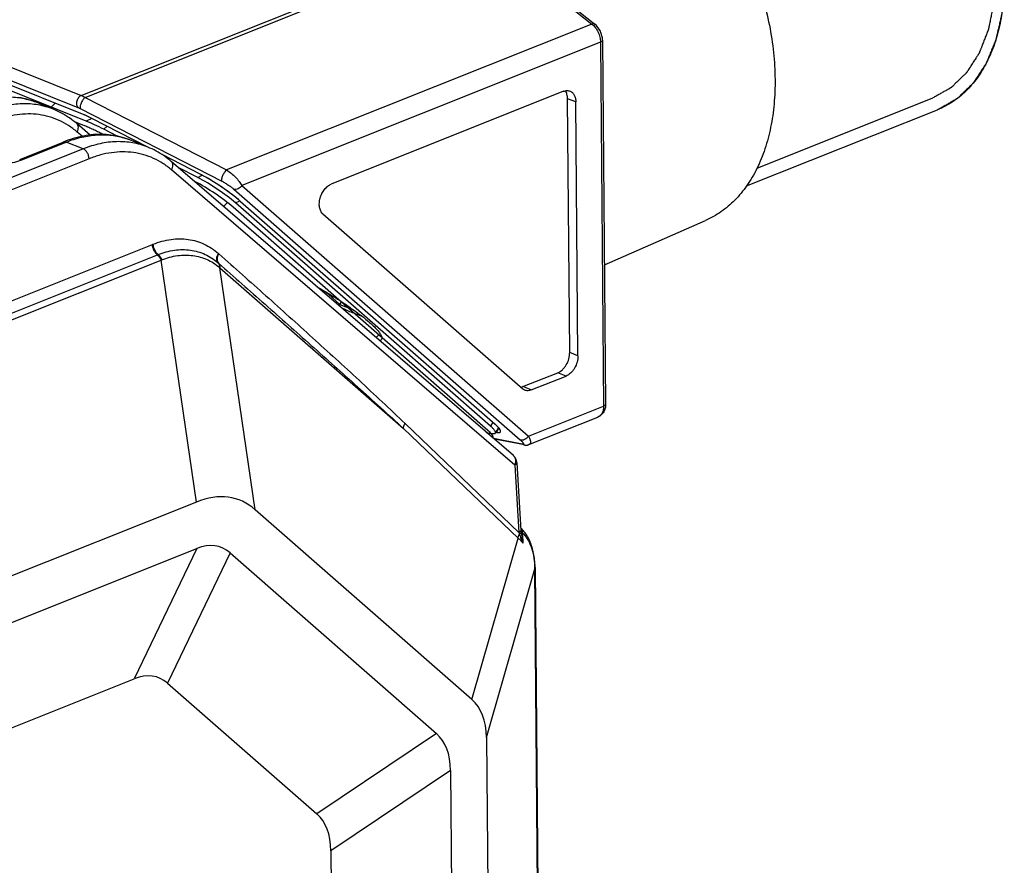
# Model space of a CAD drawing. Header units: millimetres. Extents: x 87 to 484, y 102 to 397.
# Tile 16 of 37: x 191 to 220, y 211 to 237. Entities that reach past the tile are written whole.
import ezdxf

# ---------------------------------------------------------------- set-up
doc = ezdxf.new("R2010")
doc.units = ezdxf.units.MM
doc.header["$LTSCALE"] = 32.67
doc.layers.add('00_COMPONENTS', color=7, linetype='CONTINUOUS')

msp = doc.modelspace()

# ---------------------------------------------------------------- linework, layer by layer
at = {"layer": '00_COMPONENTS'}
for p, q in [((167.315, 244.616), (193.113, 234.274)), ((167.216, 244.263), (193.014, 233.921)), ((193.195, 233.701), (167.658, 243.938)), ((193.26, 233.514), (167.729, 243.749)), ((193.113, 234.274), (204.929, 238.991)), ((193.223, 234.218), (205.029, 238.931)), ((205.029, 238.931), (208.242, 236.39)), ((205.115, 238.928), (208.327, 236.388)), ((208.242, 236.39), (197.414, 232.068)), ((208.495, 235.851), (197.873, 231.611)), ((208.495, 235.851), (208.586, 225.077)), ((208.555, 235.909), (208.646, 225.134)), ((207.404, 234.397), (200.518, 231.648)), ((191.628, 234.125), (191.63, 234.124)), ((192.286, 233.865), (191.748, 234.081)), ((192.193, 233.902), (192.336, 234.045)), ((193.223, 234.218), (197.414, 232.068)), ((207.583, 226.664), (207.519, 234.179)), ((207.764, 234.081), (207.519, 234.179)), ((207.828, 226.566), (207.764, 234.081)), ((213.135, 232.122), (218.342, 234.2)), ((193.084, 233.889), (197.276, 231.739)), ((193.212, 233.694), (193.211, 233.695)), ((193.23, 233.687), (193.228, 233.687)), ((193.284, 233.663), (193.283, 233.663)), ((212.825, 231.594), (218.481, 233.852)), ((193.186, 233.386), (192.914, 233.495)), ((193.373, 233.103), (192.977, 233.443)), ((193.422, 233.596), (193.26, 233.514)), ((193.343, 233.635), (193.341, 233.636)), ((195.061, 232.753), (193.427, 233.594)), ((193.136, 233.065), (192.989, 233.192)), ((193.755, 233.12), (193.702, 233.147)), ((193.875, 233.363), (193.777, 233.275)), ((194.174, 233.071), (193.777, 233.275)), ((191.288, 232.382), (192.576, 232.896)), ((191.379, 232.379), (192.667, 232.893)), ((193.169, 232.692), (192.667, 232.893)), ((194.428, 233.002), (194.43, 233.002)), ((195.086, 232.743), (194.548, 232.958)), ((193.169, 232.692), (157.269, 218.362)), ((196.655, 231.933), (195.508, 232.523)), ((193.346, 232.4), (157.445, 218.07)), ((205.956, 223.332), (195.789, 232.069)), ((196.562, 231.847), (195.984, 232.143)), ((196.562, 231.847), (196.696, 231.912)), ((196.487, 231.719), (196.462, 231.732)), ((197.633, 231.498), (206.118, 224.074)), ((197.873, 231.611), (206.358, 224.188)), ((197.329, 230.987), (197.443, 231.101)), ((197.684, 231.092), (197.81, 231.153)), ((205.237, 224.484), (197.684, 231.092)), ((197.828, 231.137), (205.371, 224.538)), ((205.162, 224.356), (197.609, 230.964)), ((200.272, 230.765), (206.191, 225.587)), ((208.611, 229.256), (211.609, 230.572)), ((153.11, 213.052), (195.222, 229.862)), ((151.947, 212.027), (195.476, 229.402)), ((152.78, 212.554), (195.367, 229.553)), ((195.367, 229.553), (195.389, 229.562)), ((196.524, 222.235), (195.476, 229.402)), ((198.268, 222.005), (197.22, 229.172)), ((197.22, 229.172), (202.658, 224.415)), ((200.458, 228.398), (200.445, 228.376)), ((200.775, 228.087), (200.445, 228.376)), ((200.813, 228.174), (200.775, 228.087)), ((200.775, 228.087), (201.125, 227.947)), ((201.125, 227.947), (201.038, 228.023)), ((201.847, 227.105), (201.928, 227.186)), ((207.828, 226.566), (207.583, 226.664)), ((206.199, 225.652), (207.23, 226.063)), ((206.444, 225.553), (207.475, 225.965)), ((207.475, 225.965), (207.23, 226.063)), ((206.444, 225.553), (206.199, 225.652)), ((206.358, 224.188), (208.586, 225.077)), ((206.377, 223.937), (208.421, 224.753)), ((202.658, 224.415), (206.057, 221.167)), ((202.706, 224.561), (206.08, 221.337)), ((205.302, 224.599), (205.237, 224.484)), ((205.472, 224.44), (205.384, 224.281)), ((205.414, 224.298), (205.486, 224.424)), ((205.537, 224.324), (205.537, 224.329)), ((205.112, 224.299), (205.276, 224.268)), ((206.176, 223.952), (205.329, 224.112)), ((206.239, 223.926), (205.351, 224.093)), ((205.395, 224.302), (205.414, 224.298)), ((205.956, 223.332), (206.08, 221.337)), ((206.016, 223.394), (206.14, 221.396)), ((196.524, 222.235), (155.832, 205.993)), ((204.687, 216.389), (198.268, 222.005)), ((204.687, 216.389), (206.057, 221.167)), ((206.144, 221.354), (206.142, 221.37)), ((206.174, 221.352), (206.179, 221.33)), ((155.843, 204.618), (196.535, 220.86)), ((196.535, 220.86), (194.683, 217.003)), ((197.519, 220.731), (195.667, 216.873)), ((197.519, 220.731), (203.633, 215.382)), ((205.116, 215.262), (206.548, 220.259)), ((206.662, 206.77), (206.548, 220.259)), ((206.554, 220.316), (206.554, 220.337)), ((206.555, 220.297), (206.554, 220.316)), ((206.555, 220.297), (206.669, 206.795)), ((155.925, 201.532), (194.683, 217.003)), ((195.667, 216.873), (200.089, 213.004)), ((203.633, 215.382), (200.089, 213.004)), ((205.116, 215.262), (205.211, 204)), ((204.049, 214.286), (200.506, 211.908)), ((204.049, 214.286), (204.108, 207.401)), ((200.506, 211.908), (200.531, 208.92))]:
    msp.add_line(p, q, dxfattribs=at)
for points in [[(191.748, 234.081), (191.728, 234.089), (191.663, 234.113), (191.598, 234.135), (191.531, 234.155), (191.464, 234.173), (191.396, 234.189), (191.327, 234.203), (191.257, 234.215)], [(192.977, 233.443), (192.932, 233.481), (192.877, 233.525), (192.822, 233.567), (192.765, 233.607), (192.708, 233.646), (192.649, 233.683), (192.59, 233.718), (192.53, 233.751), (192.47, 233.783), (192.408, 233.812), (192.346, 233.84), (192.286, 233.865)], [(194.549, 232.958), (194.528, 232.966), (194.463, 232.99), (194.398, 233.013), (194.331, 233.033), (194.264, 233.051), (194.196, 233.067), (194.127, 233.081), (194.058, 233.093), (193.987, 233.103), (193.916, 233.11), (193.845, 233.116), (193.773, 233.12), (193.7, 233.121), (193.627, 233.121), (193.553, 233.118), (193.479, 233.114), (193.405, 233.107), (193.33, 233.098), (193.254, 233.087), (193.179, 233.073), (193.103, 233.058), (193.026, 233.041), (192.95, 233.021), (192.873, 232.999), (192.796, 232.975), (192.719, 232.949), (192.642, 232.921), (192.576, 232.896)], [(195.777, 232.321), (195.732, 232.358), (195.677, 232.402), (195.622, 232.444), (195.565, 232.485), (195.508, 232.523), (195.449, 232.56), (195.39, 232.595), (195.33, 232.629), (195.27, 232.66), (195.208, 232.69), (195.146, 232.718), (195.086, 232.743)], [(205.981, 223.523), (205.977, 223.532), (205.971, 223.542), (205.964, 223.553), (205.957, 223.563), (205.949, 223.573), (205.941, 223.583), (205.932, 223.592), (205.923, 223.601), (205.913, 223.61), (195.777, 232.321)], [(206.239, 223.926), (206.247, 223.924), (206.257, 223.923), (206.267, 223.922), (206.277, 223.921), (206.288, 223.921), (206.299, 223.921), (206.31, 223.921), (206.321, 223.922), (206.332, 223.924), (206.344, 223.926), (206.355, 223.929), (206.366, 223.933), (206.377, 223.937)], [(206.016, 223.394), (206.014, 223.409), (206.013, 223.422), (206.01, 223.436), (206.007, 223.45), (206.004, 223.463), (206, 223.477), (205.996, 223.49), (205.991, 223.502), (205.985, 223.514), (205.981, 223.523)], [(206.554, 220.337), (206.553, 220.374), (206.551, 220.424), (206.547, 220.474), (206.543, 220.523), (206.537, 220.572), (206.531, 220.621), (206.523, 220.668), (206.515, 220.715), (206.505, 220.762), (206.494, 220.808), (206.482, 220.853), (206.469, 220.897), (206.455, 220.94), (206.44, 220.983), (206.424, 221.025), (206.407, 221.065), (206.389, 221.105), (206.37, 221.144), (206.35, 221.182), (206.33, 221.218), (206.308, 221.254), (206.285, 221.289), (206.262, 221.322), (206.238, 221.354), (206.213, 221.386), (206.187, 221.416), (206.161, 221.444), (206.135, 221.471)], [(206.142, 221.37), (206.141, 221.379), (206.141, 221.387), (206.14, 221.396)]]:
    msp.add_lwpolyline(points, dxfattribs=at)
for centre, radius, start, end in [((190.975, 232.15), 2.08, 70.0681, 71.6246), ((190.976, 232.155), 2.075, 69.2338, 70.0677), ((190.977, 232.158), 2.072, 68.1553, 69.2338), ((192.513, 232), 1.833, 67.6038, 68.151), ((192.449, 231.846), 2, 67.0635, 67.5603), ((192.352, 231.619), 2.247, 66.0388, 67.0176), ((192.246, 231.377), 2.511, 65.5946, 66.0484), ((192.131, 231.125), 2.788, 64.6992, 65.5608), ((192.009, 230.866), 3.074, 64.3111, 64.7067), ((191.82, 230.475), 3.508, 62.7344, 64.2687), ((193.775, 231.028), 2.08, 70.0681, 71.6246), ((193.776, 231.033), 2.075, 69.2338, 70.0677), ((193.778, 231.035), 2.072, 68.1553, 69.2338), ((194.802, 228.331), 4.05, 62.4209, 62.7751), ((195.228, 228.164), 3.95, 48.8228, 49.4343), ((199.423, 219.337), 11.332, 111.6388, 111.7599), ((192.68, 224.482), 6.807, 48.5039, 48.6882), ((193.03, 235.893), 6.936, 290.6449, 290.8446), ((191.877, 223.275), 8.03, 48.6558, 48.807), ((190.655, 221.438), 10.145, 49.6734, 49.7929), ((204.227, 223.229), 1.738, 48.0506, 48.8255), ((204.309, 223.321), 1.615, 47.8147, 48.0438), ((204.375, 223.394), 1.517, 47.1859, 47.8189), ((204.44, 223.464), 1.421, 46.9256, 47.1817), ((204.579, 223.612), 1.218, 45.0143, 46.9684), ((204.708, 223.742), 1.036, 44.6586, 44.9686), ((204.763, 223.797), 0.957, 43.8002, 44.6658), ((204.817, 223.848), 0.882, 43.4478, 43.793), ((205.031, 224.042), 0.594, 40.2334, 40.6853), ((205.074, 224.078), 0.538, 38.9804, 40.2465), ((205.114, 224.111), 0.486, 38.4503, 38.9672), ((205.268, 224.225), 0.295, 33.4725, 34.1916), ((205.297, 224.244), 0.26, 31.4401, 33.4994), ((205.324, 224.26), 0.229, 30.5602, 31.4128), ((205.418, 224.309), 0.122, 21.9131, 23.2066), ((205.434, 224.316), 0.105, 18.2043, 21.9726), ((205.448, 224.32), 0.0899, 16.555, 18.1439), ((205.489, 224.329), 0.0488, 2.4765, 3.8893), ((205.492, 224.329), 0.0458, 359.9979, 2.487), ((205.502, 224.328), 0.0356, 349.8917, 352.8377), ((207.724, 221.782), 1.703, 195.132, 196.7285), ((209.16, 221.651), 3.031, 185.6284, 185.759), ((206.118, 221.345), 0.0263, 357.6195, 4.2772), ((206.199, 221.413), 0.0637, 218.9069, 220.3189), ((202.539, 221.024), 3.653, 4.5248, 4.8042), ((204.217, 220.247), 2.332, 2.2234, 2.7034), ((204.175, 220.245), 2.374, 1.608, 2.223), ((202.662, 220.202), 3.887, 0.8275, 1.6105)]:
    msp.add_arc(centre, radius, start, end, dxfattribs=at)
for centre, major_axis, ratio, start_param, end_param in [((193.928, 233.059), (1.007, -0.681), 0.164953, 2.198732, 2.490144), ((197.142, 231.406), (0.997, -0.673), 0.167763, 0.929643, 2.190232), ((196.921, 231.235), (0.966, -0.638), 0.170044, 0.896083, 2.145459), ((196.996, 231.362), (0.966, -0.638), 0.170044, 0.896083, 2.145459), ((204.671, 224.819), (0.862, -0.507), 0.169394, -0.440489, 0.729206), ((194.322, 211.078), (3.372, 11.252), 0.348851, -0.157646, 0.270158), ((187.608, 186.964), (9.573, 33.955), 0.150048, -0.071246, 0.114651), ((185.756, 183.106), (9.573, 33.955), 0.150048, -0.071246, 0.114651), ((200.496, 211.706), (4.202, 4.673), 0.410842, -0.422218, 0.005586), ((180.595, 193.099), (23.104, 22.22), 0.181749, -0.1702, 0.015696), ((177.052, 190.721), (23.104, 22.22), 0.181749, -0.1702, 0.015696)]:
    msp.add_ellipse(centre, major_axis=major_axis, ratio=ratio, start_param=start_param, end_param=end_param, dxfattribs=at)
for points, knots in [([(206.791, 242.643), (206.963, 242.705), (207.325, 242.794), (207.893, 242.818), (208.481, 242.734), (209.078, 242.544), (209.674, 242.252), (210.26, 241.863), (210.825, 241.385), (211.361, 240.826), (211.858, 240.195), (212.309, 239.502), (212.706, 238.76), (213.041, 237.98), (213.311, 237.177), (213.509, 236.364), (213.632, 235.554), (213.664, 235.015), (213.666, 234.75)], [0, 0, 0, 0, 0.046253, 0.093788, 0.143531, 0.196155, 0.252046, 0.311326, 0.373884, 0.439415, 0.507468, 0.577472, 0.648778, 0.720682, 0.792457, 0.863384, 0.932773, 1, 1, 1, 1]), ([(220.195, 237.846), (220.192, 237.794), (220.186, 237.689), (220.178, 237.558), (220.172, 237.453), (220.168, 237.375), (220.163, 237.296), (220.159, 237.218), (220.155, 237.152), (220.152, 237.107), (220.151, 237.08), (220.15, 237.061), (220.149, 237.041), (220.148, 237.026), (220.147, 237.017), (220.147, 237.013), (220.147, 237.009), (220.146, 237.006), (220.145, 237.001), (220.144, 236.993), (220.141, 236.981), (220.138, 236.965), (220.133, 236.941), (220.127, 236.91), (220.119, 236.873), (220.109, 236.824), (220.096, 236.763), (220.081, 236.689), (220.066, 236.616), (220.051, 236.542), (220.036, 236.469), (220.023, 236.407), (220.013, 236.358), (220.006, 236.321), (219.999, 236.291), (219.994, 236.266), (219.991, 236.251), (219.989, 236.239), (219.987, 236.231), (219.986, 236.226), (219.985, 236.223), (219.984, 236.22), (219.983, 236.217), (219.981, 236.211), (219.978, 236.204), (219.974, 236.194), (219.969, 236.18), (219.962, 236.164), (219.954, 236.142), (219.939, 236.104), (219.918, 236.05), (219.893, 235.986), (219.867, 235.921), (219.842, 235.856), (219.817, 235.791), (219.796, 235.737), (219.779, 235.694), (219.766, 235.661), (219.753, 235.629), (219.743, 235.602), (219.734, 235.58), (219.729, 235.567), (219.725, 235.556), (219.722, 235.548), (219.719, 235.541), (219.717, 235.536), (219.716, 235.534), (219.715, 235.531), (219.714, 235.53), (219.713, 235.528), (219.71, 235.524), (219.707, 235.518), (219.702, 235.511), (219.697, 235.502), (219.689, 235.491), (219.678, 235.473), (219.663, 235.45), (219.646, 235.423), (219.628, 235.396), (219.605, 235.36), (219.576, 235.315), (219.541, 235.261), (219.507, 235.206), (219.472, 235.152), (219.437, 235.098), (219.408, 235.053), (219.388, 235.021), (219.376, 235.003), (219.368, 234.99), (219.36, 234.978), (219.355, 234.969), (219.351, 234.964), (219.348, 234.959), (219.346, 234.956), (219.345, 234.954), (219.343, 234.952), (219.34, 234.949), (219.335, 234.945), (219.328, 234.938), (219.319, 234.929), (219.305, 234.915), (219.287, 234.898), (219.265, 234.877), (219.236, 234.849), (219.2, 234.814), (219.157, 234.772), (219.114, 234.73), (219.071, 234.688), (219.027, 234.646), (218.991, 234.611), (218.963, 234.583), (218.941, 234.562), (218.923, 234.544), (218.909, 234.53), (218.9, 234.522), (218.892, 234.515), (218.888, 234.51), (218.885, 234.507), (218.883, 234.505), (218.881, 234.504), (218.878, 234.503), (218.874, 234.5), (218.869, 234.497), (218.86, 234.493), (218.849, 234.487), (218.837, 234.48), (218.82, 234.47), (218.79, 234.453), (218.748, 234.429), (218.697, 234.401), (218.647, 234.372), (218.596, 234.344), (218.528, 234.305), (218.444, 234.258), (218.376, 234.22), (218.342, 234.2)], [0, 0, 0, 0, 0.03125, 0.0625, 0.078125, 0.09375, 0.109375, 0.125, 0.140625, 0.148438, 0.152344, 0.15625, 0.160156, 0.164062, 0.165039, 0.166016, 0.166504, 0.166992, 0.167969, 0.169922, 0.171875, 0.175781, 0.179688, 0.1875, 0.195312, 0.203125, 0.21875, 0.234375, 0.25, 0.265625, 0.28125, 0.296875, 0.304688, 0.3125, 0.320312, 0.324219, 0.328125, 0.330078, 0.332031, 0.333008, 0.333496, 0.333984, 0.334961, 0.335938, 0.337891, 0.339844, 0.34375, 0.347656, 0.351562, 0.359375, 0.375, 0.390625, 0.40625, 0.421875, 0.4375, 0.453125, 0.460938, 0.46875, 0.476562, 0.484375, 0.488281, 0.492188, 0.494141, 0.496094, 0.498047, 0.499023, 0.499512, 0.5, 0.500488, 0.500977, 0.501953, 0.503906, 0.505859, 0.507812, 0.511719, 0.515625, 0.523438, 0.53125, 0.539062, 0.546875, 0.5625, 0.578125, 0.59375, 0.609375, 0.625, 0.640625, 0.648438, 0.652344, 0.65625, 0.660156, 0.662109, 0.664062, 0.665039, 0.666016, 0.666504, 0.666992, 0.667969, 0.669922, 0.671875, 0.675781, 0.679688, 0.6875, 0.695312, 0.703125, 0.71875, 0.734375, 0.75, 0.765625, 0.78125, 0.796875, 0.804688, 0.8125, 0.820312, 0.824219, 0.828125, 0.830078, 0.832031, 0.833008, 0.833496, 0.833984, 0.834961, 0.835938, 0.837891, 0.839844, 0.84375, 0.847656, 0.851562, 0.859375, 0.875, 0.890625, 0.90625, 0.921875, 0.9375, 0.96875, 1, 1, 1, 1]), ([(220.457, 237.741), (220.459, 237.511), (220.441, 237.062), (220.347, 236.412), (220.185, 235.811), (219.959, 235.267), (219.672, 234.79), (219.327, 234.387), (218.93, 234.068), (218.634, 233.913), (218.481, 233.852)], [0, 0, 0, 0, 0.148851, 0.290736, 0.425114, 0.551879, 0.671448, 0.784829, 0.893636, 1, 1, 1, 1]), ([(220.456, 237.535), (220.451, 237.482), (220.442, 237.376), (220.431, 237.244), (220.422, 237.139), (220.415, 237.06), (220.409, 236.981), (220.402, 236.901), (220.396, 236.836), (220.392, 236.789), (220.39, 236.763), (220.388, 236.743), (220.387, 236.723), (220.385, 236.709), (220.385, 236.699), (220.384, 236.695), (220.384, 236.691), (220.383, 236.688), (220.382, 236.683), (220.38, 236.675), (220.378, 236.663), (220.374, 236.648), (220.369, 236.624), (220.362, 236.594), (220.353, 236.557), (220.342, 236.509), (220.328, 236.449), (220.312, 236.376), (220.295, 236.304), (220.278, 236.231), (220.261, 236.159), (220.248, 236.098), (220.236, 236.05), (220.228, 236.013), (220.221, 235.983), (220.216, 235.959), (220.212, 235.944), (220.209, 235.932), (220.207, 235.924), (220.206, 235.919), (220.206, 235.916), (220.204, 235.913), (220.203, 235.91), (220.2, 235.902), (220.195, 235.889), (220.188, 235.873), (220.181, 235.857), (220.172, 235.835), (220.156, 235.797), (220.134, 235.742), (220.107, 235.677), (220.08, 235.612), (220.053, 235.546), (220.026, 235.481), (220.004, 235.426), (219.986, 235.383), (219.973, 235.35), (219.959, 235.318), (219.948, 235.29), (219.939, 235.268), (219.933, 235.255), (219.929, 235.244), (219.926, 235.236), (219.923, 235.229), (219.921, 235.224), (219.92, 235.222), (219.919, 235.219), (219.918, 235.218), (219.916, 235.216), (219.914, 235.212), (219.91, 235.206), (219.906, 235.199), (219.9, 235.19), (219.892, 235.179), (219.881, 235.161), (219.866, 235.139), (219.848, 235.112), (219.831, 235.085), (219.807, 235.049), (219.778, 235.005), (219.743, 234.951), (219.707, 234.897), (219.672, 234.843), (219.637, 234.79), (219.607, 234.745), (219.587, 234.713), (219.575, 234.696), (219.566, 234.682), (219.559, 234.671), (219.553, 234.662), (219.549, 234.656), (219.547, 234.652), (219.545, 234.649), (219.543, 234.647), (219.541, 234.645), (219.538, 234.642), (219.534, 234.637), (219.526, 234.63), (219.517, 234.621), (219.502, 234.607), (219.484, 234.589), (219.462, 234.567), (219.432, 234.539), (219.396, 234.503), (219.351, 234.46), (219.307, 234.417), (219.263, 234.374), (219.219, 234.331), (219.182, 234.295), (219.152, 234.267), (219.13, 234.245), (219.112, 234.227), (219.097, 234.213), (219.088, 234.204), (219.081, 234.197), (219.076, 234.192), (219.073, 234.189), (219.071, 234.187), (219.069, 234.186), (219.066, 234.185), (219.062, 234.182), (219.057, 234.179), (219.048, 234.174), (219.038, 234.168), (219.025, 234.161), (219.008, 234.151), (218.978, 234.134), (218.936, 234.109), (218.885, 234.079), (218.834, 234.05), (218.784, 234.02), (218.716, 233.981), (218.631, 233.931), (218.564, 233.892), (218.53, 233.872)], [0, 0, 0, 0, 0.03125, 0.0625, 0.078125, 0.09375, 0.109375, 0.125, 0.140625, 0.148438, 0.152344, 0.15625, 0.160156, 0.164062, 0.165039, 0.166016, 0.166504, 0.166992, 0.167969, 0.169922, 0.171875, 0.175781, 0.179688, 0.1875, 0.195312, 0.203125, 0.21875, 0.234375, 0.25, 0.265625, 0.28125, 0.296875, 0.304688, 0.3125, 0.320312, 0.324219, 0.328125, 0.330078, 0.332031, 0.333008, 0.333496, 0.333984, 0.334961, 0.335938, 0.339844, 0.34375, 0.347656, 0.351562, 0.359375, 0.375, 0.390625, 0.40625, 0.421875, 0.4375, 0.453125, 0.460938, 0.46875, 0.476562, 0.484375, 0.488281, 0.492188, 0.494141, 0.496094, 0.498047, 0.499023, 0.499512, 0.5, 0.500488, 0.500977, 0.501953, 0.503906, 0.505859, 0.507812, 0.511719, 0.515625, 0.523438, 0.53125, 0.539062, 0.546875, 0.5625, 0.578125, 0.59375, 0.609375, 0.625, 0.640625, 0.648438, 0.652344, 0.65625, 0.660156, 0.662109, 0.664062, 0.665039, 0.666016, 0.666504, 0.666992, 0.667969, 0.669922, 0.671875, 0.675781, 0.679688, 0.6875, 0.695312, 0.703125, 0.71875, 0.734375, 0.75, 0.765625, 0.78125, 0.796875, 0.804688, 0.8125, 0.820312, 0.824219, 0.828125, 0.830078, 0.832031, 0.833008, 0.833496, 0.833984, 0.834961, 0.835938, 0.837891, 0.839844, 0.84375, 0.847656, 0.851562, 0.859375, 0.875, 0.890625, 0.90625, 0.921875, 0.9375, 0.96875, 1, 1, 1, 1]), ([(208.327, 236.388), (208.322, 236.391), (208.31, 236.398), (208.289, 236.401), (208.266, 236.398), (208.25, 236.393), (208.242, 236.39)], [0, 0, 0, 0, 0.212516, 0.442989, 0.703706, 1, 1, 1, 1]), ([(208.242, 236.39), (208.279, 236.36), (208.349, 236.286), (208.428, 236.154), (208.48, 236.006), (208.494, 235.902), (208.495, 235.851)], [0, 0, 0, 0, 0.236381, 0.491538, 0.751193, 1, 1, 1, 1]), ([(208.555, 235.909), (208.554, 235.954), (208.542, 236.046), (208.482, 236.218), (208.397, 236.332), (208.327, 236.388)], [0, 0, 0, 0, 0.250178, 0.505309, 1, 1, 1, 1]), ([(208.555, 235.909), (208.555, 235.904), (208.552, 235.893), (208.543, 235.881), (208.525, 235.865), (208.507, 235.856), (208.495, 235.851)], [0, 0, 0, 0, 0.186552, 0.347262, 0.534918, 1, 1, 1, 1]), ([(213.666, 234.75), (213.668, 234.507), (213.65, 234.03), (213.552, 233.34), (213.384, 232.699), (213.149, 232.117), (212.851, 231.604), (212.492, 231.168), (212.079, 230.817), (211.769, 230.643), (211.609, 230.572)], [0, 0, 0, 0, 0.148428, 0.290075, 0.424413, 0.551316, 0.671142, 0.784798, 0.893758, 1, 1, 1, 1]), ([(193.113, 234.274), (193.082, 234.262), (193.04, 234.225), (193.001, 234.164), (192.98, 234.109), (192.97, 234.054), (192.972, 234.001), (192.986, 233.955), (193.004, 233.93), (193.014, 233.921)], [0, 0, 0, 0, 0.242334, 0.38038, 0.521414, 0.658595, 0.785883, 0.899562, 1, 1, 1, 1]), ([(193.113, 234.274), (193.122, 234.271), (193.159, 234.254), (193.196, 234.235), (193.223, 234.218)], [0, 0, 0, 0, 0.231099, 1, 1, 1, 1]), ([(207.404, 234.397), (207.435, 234.409), (207.484, 234.421), (207.549, 234.417), (207.579, 234.408), (207.594, 234.403)], [0, 0, 0, 0, 0.520192, 0.763043, 1, 1, 1, 1]), ([(207.519, 234.179), (207.519, 234.222), (207.51, 234.304), (207.477, 234.381), (207.455, 234.413)], [0, 0, 0, 0, 0.530761, 1, 1, 1, 1]), ([(207.594, 234.403), (207.619, 234.392), (207.669, 234.36), (207.724, 234.284), (207.757, 234.189), (207.764, 234.118), (207.764, 234.081)], [0, 0, 0, 0, 0.217582, 0.451592, 0.711859, 1, 1, 1, 1]), ([(189.867, 234.015), (190.017, 234.075), (190.317, 234.172), (190.773, 234.242), (191.213, 234.231), (191.494, 234.169), (191.628, 234.125)], [0, 0, 0, 0, 0.269062, 0.523284, 0.765542, 1, 1, 1, 1]), ([(192.286, 233.865), (192.141, 233.923), (191.835, 234.01), (191.353, 234.043), (190.856, 233.98), (190.53, 233.879), (190.369, 233.814)], [0, 0, 0, 0, 0.238461, 0.481504, 0.7341, 1, 1, 1, 1]), ([(193.223, 234.218), (193.212, 234.209), (193.19, 234.186), (193.16, 234.145), (193.132, 234.098), (193.107, 234.047), (193.089, 233.998), (193.078, 233.953), (193.075, 233.917), (193.079, 233.896), (193.084, 233.889)], [0, 0, 0, 0, 0.115896, 0.254983, 0.407589, 0.56243, 0.707973, 0.83375, 0.931897, 1, 1, 1, 1]), ([(192.989, 233.192), (192.908, 233.261), (192.738, 233.388), (192.46, 233.54), (192.164, 233.649), (191.855, 233.714), (191.534, 233.734), (191.206, 233.709), (190.873, 233.64), (190.654, 233.566), (190.546, 233.523)], [0, 0, 0, 0, 0.123278, 0.244383, 0.36467, 0.485552, 0.6084, 0.734448, 0.864722, 1, 1, 1, 1]), ([(193.014, 233.921), (193.02, 233.919), (193.043, 233.909), (193.066, 233.898), (193.084, 233.889)], [0, 0, 0, 0, 0.227497, 1, 1, 1, 1]), ([(218.53, 233.872), (218.524, 233.87), (218.515, 233.866), (218.504, 233.861), (218.498, 233.859), (218.492, 233.857), (218.487, 233.855), (218.483, 233.853), (218.481, 233.852)], [0, 0, 0, 0, 0.375, 0.5625, 0.65625, 0.75, 0.875, 1, 1, 1, 1]), ([(192.989, 233.192), (193.001, 233.214), (193.021, 233.26), (193.03, 233.331), (193.019, 233.386), (192.998, 233.422), (192.984, 233.437), (192.977, 233.443)], [0, 0, 0, 0, 0.285055, 0.5468, 0.78193, 0.892247, 1, 1, 1, 1]), ([(193.702, 233.147), (193.678, 233.159), (193.632, 233.183), (193.563, 233.217), (193.496, 233.25), (193.43, 233.28), (193.366, 233.309), (193.304, 233.337), (193.244, 233.363), (193.205, 233.379), (193.186, 233.386)], [0, 0, 0, 0, 0.126413, 0.252307, 0.3777, 0.502607, 0.627074, 0.751305, 0.875535, 1, 1, 1, 1]), ([(193.777, 233.275), (193.688, 233.321), (193.517, 233.404), (193.344, 233.48), (193.26, 233.514)], [0, 0, 0, 0, 0.528222, 1, 1, 1, 1]), ([(192.667, 232.893), (192.817, 232.953), (193.117, 233.049), (193.573, 233.119), (194.013, 233.109), (194.295, 233.046), (194.428, 233.002)], [0, 0, 0, 0, 0.269062, 0.523284, 0.765542, 1, 1, 1, 1]), ([(192.576, 232.896), (192.59, 232.901), (192.621, 232.906), (192.652, 232.899), (192.667, 232.893)], [0, 0, 0, 0, 0.477451, 1, 1, 1, 1]), ([(195.086, 232.743), (194.941, 232.801), (194.635, 232.888), (194.153, 232.921), (193.656, 232.858), (193.331, 232.756), (193.169, 232.692)], [0, 0, 0, 0, 0.238461, 0.481504, 0.7341, 1, 1, 1, 1]), ([(193.346, 232.4), (193.345, 232.431), (193.333, 232.494), (193.295, 232.579), (193.241, 232.649), (193.193, 232.682), (193.169, 232.692)], [0, 0, 0, 0, 0.259792, 0.527217, 0.779691, 1, 1, 1, 1]), ([(195.789, 232.069), (195.708, 232.139), (195.538, 232.266), (195.26, 232.418), (194.964, 232.527), (194.655, 232.591), (194.334, 232.611), (194.006, 232.587), (193.673, 232.517), (193.455, 232.444), (193.346, 232.4)], [0, 0, 0, 0, 0.123278, 0.244383, 0.36467, 0.485552, 0.6084, 0.734448, 0.864722, 1, 1, 1, 1]), ([(189.215, 232.418), (189.282, 232.384), (189.435, 232.323), (189.687, 232.259), (189.968, 232.217), (190.266, 232.199), (190.568, 232.207), (190.861, 232.239), (191.132, 232.294), (191.301, 232.348), (191.379, 232.379)], [0, 0, 0, 0, 0.103233, 0.221596, 0.35134, 0.487777, 0.625786, 0.760236, 0.886342, 1, 1, 1, 1]), ([(191.288, 232.382), (191.302, 232.387), (191.333, 232.392), (191.364, 232.385), (191.379, 232.379)], [0, 0, 0, 0, 0.477451, 1, 1, 1, 1]), ([(195.789, 232.069), (195.802, 232.091), (195.821, 232.138), (195.83, 232.209), (195.819, 232.264), (195.798, 232.3), (195.784, 232.314), (195.777, 232.321)], [0, 0, 0, 0, 0.285055, 0.5468, 0.78193, 0.892247, 1, 1, 1, 1]), ([(197.796, 231.165), (197.773, 231.185), (197.714, 231.234), (197.613, 231.314), (197.495, 231.404), (197.375, 231.49), (197.256, 231.572), (197.141, 231.649), (197.031, 231.719), (196.927, 231.782), (196.83, 231.838), (196.747, 231.884), (196.697, 231.911), (196.677, 231.921)], [0, 0, 0, 0, 0.087312, 0.211874, 0.330914, 0.442851, 0.546778, 0.642455, 0.730149, 0.810531, 0.884499, 0.953088, 1, 1, 1, 1]), ([(197.414, 232.068), (197.403, 232.059), (197.382, 232.036), (197.352, 231.995), (197.323, 231.948), (197.299, 231.897), (197.281, 231.848), (197.27, 231.803), (197.267, 231.767), (197.271, 231.746), (197.276, 231.739)], [0, 0, 0, 0, 0.115896, 0.254983, 0.407589, 0.562429, 0.707973, 0.833749, 0.931897, 1, 1, 1, 1]), ([(197.414, 232.068), (197.463, 232.039), (197.557, 231.971), (197.682, 231.857), (197.789, 231.736), (197.849, 231.652), (197.873, 231.611)], [0, 0, 0, 0, 0.261503, 0.529529, 0.780605, 1, 1, 1, 1]), ([(197.276, 231.739), (197.311, 231.721), (197.38, 231.682), (197.475, 231.619), (197.559, 231.558), (197.61, 231.517), (197.633, 231.498)], [0, 0, 0, 0, 0.276954, 0.54724, 0.790805, 1, 1, 1, 1]), ([(200.272, 230.765), (200.246, 230.788), (200.201, 230.85), (200.166, 230.965), (200.161, 231.097), (200.186, 231.236), (200.239, 231.372), (200.314, 231.492), (200.407, 231.588), (200.481, 231.633), (200.518, 231.648)], [0, 0, 0, 0, 0.100233, 0.213685, 0.340717, 0.477622, 0.618372, 0.75614, 0.884716, 1, 1, 1, 1]), ([(197.873, 231.611), (197.86, 231.589), (197.827, 231.548), (197.765, 231.505), (197.697, 231.485), (197.652, 231.49), (197.633, 231.498)], [0, 0, 0, 0, 0.273208, 0.539669, 0.783566, 1, 1, 1, 1]), ([(195.244, 229.871), (195.413, 229.938), (195.675, 230.011), (196.027, 230.036), (196.28, 230.019), (196.525, 229.966), (196.758, 229.877), (196.977, 229.754), (197.111, 229.651), (197.174, 229.596)], [0, 0, 0, 0, 0.265059, 0.391085, 0.513897, 0.634767, 0.755122, 0.876416, 1, 1, 1, 1]), ([(195.389, 229.562), (195.368, 229.58), (195.329, 229.623), (195.284, 229.698), (195.254, 229.783), (195.245, 229.842), (195.244, 229.871)], [0, 0, 0, 0, 0.237291, 0.491756, 0.750573, 1, 1, 1, 1]), ([(195.367, 229.553), (195.346, 229.571), (195.307, 229.614), (195.262, 229.69), (195.232, 229.774), (195.223, 229.833), (195.222, 229.862)], [0, 0, 0, 0, 0.237348, 0.491852, 0.750658, 1, 1, 1, 1]), ([(195.389, 229.562), (195.545, 229.625), (195.786, 229.692), (196.111, 229.717), (196.345, 229.702), (196.57, 229.654), (196.784, 229.574), (196.985, 229.462), (197.107, 229.369), (197.166, 229.318)], [0, 0, 0, 0, 0.266404, 0.392907, 0.515891, 0.636575, 0.756421, 0.877029, 1, 1, 1, 1]), ([(197.166, 229.318), (197.153, 229.335), (197.133, 229.376), (197.125, 229.447), (197.139, 229.523), (197.161, 229.572), (197.174, 229.596)], [0, 0, 0, 0, 0.218408, 0.456545, 0.718324, 1, 1, 1, 1]), ([(197.181, 229.304), (197.169, 229.321), (197.149, 229.362), (197.142, 229.433), (197.155, 229.508), (197.177, 229.557), (197.191, 229.581)], [0, 0, 0, 0, 0.218383, 0.456484, 0.718259, 1, 1, 1, 1]), ([(197.191, 229.581), (197.655, 229.17), (198.583, 228.346), (199.967, 227.1), (201.115, 226.052), (202.027, 225.204), (202.48, 224.776), (202.706, 224.561)], [0, 0, 0, 0, 0.249381, 0.499076, 0.749196, 0.874485, 1, 1, 1, 1]), ([(195.367, 229.553), (195.39, 229.534), (195.433, 229.487), (195.463, 229.432), (195.476, 229.402)], [0, 0, 0, 0, 0.48227, 1, 1, 1, 1]), ([(195.389, 229.562), (195.412, 229.543), (195.455, 229.496), (195.486, 229.44), (195.499, 229.411)], [0, 0, 0, 0, 0.482533, 1, 1, 1, 1]), ([(195.499, 229.411), (195.65, 229.468), (195.955, 229.549), (196.345, 229.553), (196.636, 229.494), (196.84, 229.421), (197.031, 229.319), (197.148, 229.233), (197.204, 229.186)], [0, 0, 0, 0, 0.269024, 0.519649, 0.640312, 0.75944, 0.878716, 1, 1, 1, 1]), ([(197.166, 229.318), (197.179, 229.3), (197.2, 229.257), (197.205, 229.21), (197.204, 229.186)], [0, 0, 0, 0, 0.479151, 1, 1, 1, 1]), ([(197.181, 229.304), (197.64, 228.9), (198.557, 228.091), (199.929, 226.874), (201.298, 225.65), (202.206, 224.828), (202.658, 224.415)], [0, 0, 0, 0, 0.249688, 0.499535, 0.749597, 1, 1, 1, 1]), ([(197.181, 229.304), (197.195, 229.286), (197.216, 229.243), (197.221, 229.196), (197.22, 229.172)], [0, 0, 0, 0, 0.479661, 1, 1, 1, 1]), ([(200.095, 228.61), (200.247, 228.525), (200.542, 228.35), (200.96, 228.081), (201.28, 227.853), (201.507, 227.677), (201.608, 227.593), (201.655, 227.551)], [0, 0, 0, 0, 0.276448, 0.544753, 0.790314, 0.900382, 1, 1, 1, 1]), ([(200.445, 228.376), (200.427, 228.392), (200.383, 228.426), (200.311, 228.474), (200.231, 228.522), (200.176, 228.551), (200.148, 228.564)], [0, 0, 0, 0, 0.212916, 0.467488, 0.738808, 1, 1, 1, 1]), ([(201.42, 227.744), (201.377, 227.756), (201.287, 227.786), (201.144, 227.84), (200.987, 227.907), (200.879, 227.958), (200.822, 227.985)], [0, 0, 0, 0, 0.205536, 0.443361, 0.70967, 1, 1, 1, 1]), ([(201.655, 227.551), (201.703, 227.509), (201.789, 227.43), (201.885, 227.33), (201.944, 227.256), (201.977, 227.209), (202.001, 227.166), (202.012, 227.139), (202.016, 227.126)], [0, 0, 0, 0, 0.340606, 0.622177, 0.739782, 0.841705, 0.928183, 1, 1, 1, 1]), ([(202.016, 227.126), (202.019, 227.113), (202.023, 227.088), (202.014, 227.052), (201.987, 227.027), (201.964, 227.018), (201.951, 227.015)], [0, 0, 0, 0, 0.274155, 0.500122, 0.726018, 1, 1, 1, 1]), ([(207.23, 226.063), (207.28, 226.083), (207.352, 226.133), (207.43, 226.219), (207.502, 226.325), (207.564, 226.473), (207.583, 226.601), (207.583, 226.664)], [0, 0, 0, 0, 0.222725, 0.346826, 0.476786, 0.743214, 1, 1, 1, 1]), ([(207.828, 226.566), (207.828, 226.503), (207.809, 226.375), (207.747, 226.226), (207.675, 226.121), (207.597, 226.035), (207.525, 225.985), (207.475, 225.965)], [0, 0, 0, 0, 0.256786, 0.523214, 0.653174, 0.777275, 1, 1, 1, 1]), ([(206.137, 225.634), (206.142, 225.635), (206.163, 225.639), (206.184, 225.646), (206.199, 225.652)], [0, 0, 0, 0, 0.243425, 1, 1, 1, 1]), ([(206.254, 225.548), (206.249, 225.55), (206.226, 225.56), (206.205, 225.575), (206.191, 225.587)], [0, 0, 0, 0, 0.247866, 1, 1, 1, 1]), ([(206.444, 225.553), (206.413, 225.541), (206.364, 225.529), (206.299, 225.533), (206.269, 225.542), (206.254, 225.548)], [0, 0, 0, 0, 0.520193, 0.763046, 1, 1, 1, 1]), ([(208.646, 225.134), (208.646, 225.094), (208.638, 225.014), (208.596, 224.902), (208.524, 224.809), (208.457, 224.767), (208.421, 224.753)], [0, 0, 0, 0, 0.257113, 0.507018, 0.753735, 1, 1, 1, 1]), ([(208.586, 225.077), (208.586, 225.039), (208.58, 224.968), (208.549, 224.871), (208.503, 224.807), (208.458, 224.771), (208.434, 224.758), (208.421, 224.753)], [0, 0, 0, 0, 0.290847, 0.551884, 0.784446, 0.893447, 1, 1, 1, 1]), ([(208.646, 225.134), (208.646, 225.129), (208.643, 225.119), (208.634, 225.106), (208.616, 225.09), (208.598, 225.082), (208.586, 225.077)], [0, 0, 0, 0, 0.186552, 0.347262, 0.534918, 1, 1, 1, 1]), ([(202.658, 224.415), (202.659, 224.427), (202.666, 224.478), (202.686, 224.527), (202.706, 224.561)], [0, 0, 0, 0, 0.236068, 1, 1, 1, 1]), ([(205.263, 224.257), (205.26, 224.26), (205.256, 224.265), (205.251, 224.27), (205.248, 224.274), (205.243, 224.279), (205.238, 224.285), (205.232, 224.291), (205.226, 224.297), (205.22, 224.303), (205.213, 224.309), (205.207, 224.316), (205.2, 224.322), (205.193, 224.329), (205.187, 224.334), (205.182, 224.338), (205.177, 224.343), (205.17, 224.349), (205.165, 224.354), (205.162, 224.356)], [0, 0, 0, 0, 0.125, 0.15625, 0.1875, 0.25, 0.3125, 0.375, 0.4375, 0.5, 0.5625, 0.625, 0.6875, 0.75, 0.8125, 0.84375, 0.875, 0.9375, 1, 1, 1, 1]), ([(205.384, 224.281), (205.386, 224.285), (205.388, 224.296), (205.384, 224.314), (205.374, 224.335), (205.358, 224.36), (205.337, 224.387), (205.309, 224.417), (205.275, 224.45), (205.251, 224.472), (205.237, 224.484)], [0, 0, 0, 0, 0.055323, 0.123851, 0.212372, 0.323622, 0.458418, 0.616607, 0.79753, 1, 1, 1, 1]), ([(205.482, 224.429), (205.478, 224.434), (205.471, 224.442), (205.462, 224.451), (205.458, 224.455)], [0, 0, 0, 0, 0.499864, 1, 1, 1, 1]), ([(205.512, 224.39), (205.509, 224.394), (205.504, 224.401), (205.498, 224.409), (205.495, 224.413)], [0, 0, 0, 0, 0.500095, 1, 1, 1, 1]), ([(205.53, 224.357), (205.529, 224.36), (205.526, 224.367), (205.523, 224.373), (205.521, 224.377)], [0, 0, 0, 0, 0.500008, 1, 1, 1, 1]), ([(205.537, 224.332), (205.537, 224.334), (205.537, 224.338), (205.535, 224.343), (205.535, 224.346)], [0, 0, 0, 0, 0.453857, 1, 1, 1, 1]), ([(205.295, 224.141), (205.297, 224.142), (205.3, 224.145), (205.303, 224.147), (205.305, 224.149), (205.306, 224.15), (205.307, 224.15), (205.307, 224.151), (205.308, 224.153), (205.308, 224.155), (205.309, 224.157), (205.31, 224.16), (205.311, 224.162), (205.312, 224.163), (205.312, 224.164), (205.312, 224.166), (205.312, 224.167), (205.311, 224.17), (205.311, 224.174), (205.31, 224.178), (205.31, 224.18), (205.31, 224.181), (205.31, 224.182), (205.31, 224.183), (205.309, 224.184), (205.308, 224.186), (205.306, 224.191), (205.304, 224.196), (205.303, 224.2), (205.302, 224.201), (205.302, 224.203), (205.301, 224.204), (205.299, 224.207), (205.296, 224.211), (205.294, 224.216), (205.291, 224.22), (205.288, 224.224), (205.287, 224.227), (205.285, 224.229), (205.284, 224.23), (205.282, 224.233), (205.278, 224.238), (205.272, 224.246), (205.266, 224.253), (205.263, 224.257)], [0, 0, 0, 0, 0.0625, 0.125, 0.140625, 0.15625, 0.164062, 0.171875, 0.1875, 0.21875, 0.25, 0.28125, 0.3125, 0.328125, 0.335938, 0.34375, 0.359375, 0.375, 0.4375, 0.46875, 0.484375, 0.492188, 0.5, 0.507812, 0.515625, 0.53125, 0.5625, 0.625, 0.640625, 0.65625, 0.664062, 0.671875, 0.6875, 0.71875, 0.75, 0.78125, 0.8125, 0.828125, 0.835938, 0.84375, 0.859375, 0.875, 0.9375, 1, 1, 1, 1]), ([(205.276, 224.268), (205.29, 224.265), (205.313, 224.262), (205.342, 224.261), (205.36, 224.264), (205.37, 224.268), (205.378, 224.273), (205.382, 224.278), (205.384, 224.281)], [0, 0, 0, 0, 0.358605, 0.636772, 0.74776, 0.842481, 0.924642, 1, 1, 1, 1]), ([(205.414, 224.298), (205.432, 224.295), (205.463, 224.29), (205.499, 224.291), (205.524, 224.3), (205.534, 224.311), (205.536, 224.32), (205.537, 224.322)], [0, 0, 0, 0, 0.232528, 0.46505, 0.697561, 0.930057, 1, 1, 1, 1]), ([(206.358, 224.188), (206.345, 224.165), (206.312, 224.125), (206.25, 224.081), (206.183, 224.061), (206.137, 224.066), (206.118, 224.074)], [0, 0, 0, 0, 0.273208, 0.539669, 0.783566, 1, 1, 1, 1]), ([(206.118, 224.074), (206.128, 224.065), (206.146, 224.049), (206.17, 224.025), (206.187, 224.006), (206.197, 223.992), (206.203, 223.983), (206.207, 223.975), (206.21, 223.968), (206.21, 223.962), (206.209, 223.956), (206.204, 223.952), (206.197, 223.951), (206.187, 223.951), (206.18, 223.952), (206.176, 223.952)], [0, 0, 0, 0, 0.208237, 0.390945, 0.545464, 0.611213, 0.668757, 0.717795, 0.758331, 0.79117, 0.819118, 0.848115, 0.885062, 0.934781, 1, 1, 1, 1]), ([(206.358, 224.188), (206.375, 224.16), (206.396, 224.119), (206.414, 224.064), (206.421, 224.028), (206.421, 223.997), (206.414, 223.97), (206.399, 223.949), (206.385, 223.94), (206.377, 223.937)], [0, 0, 0, 0, 0.344028, 0.489496, 0.616594, 0.726154, 0.821281, 0.908912, 1, 1, 1, 1]), ([(206.239, 223.926), (206.222, 223.929), (206.2, 223.937), (206.181, 223.949), (206.176, 223.952)], [0, 0, 0, 0, 0.747397, 1, 1, 1, 1]), ([(205.912, 223.611), (205.925, 223.6), (205.949, 223.572), (205.964, 223.539), (205.969, 223.521)], [0, 0, 0, 0, 0.495691, 1, 1, 1, 1]), ([(205.969, 223.521), (205.978, 223.491), (205.983, 223.426), (205.968, 223.363), (205.956, 223.332)], [0, 0, 0, 0, 0.481793, 1, 1, 1, 1]), ([(205.981, 223.523), (205.981, 223.523), (205.98, 223.524), (205.976, 223.523), (205.972, 223.522), (205.969, 223.521)], [0, 0, 0, 0, 0.096767, 0.288326, 1, 1, 1, 1]), ([(206.016, 223.394), (206.016, 223.389), (206.013, 223.376), (206.001, 223.36), (205.981, 223.345), (205.965, 223.336), (205.956, 223.332)], [0, 0, 0, 0, 0.184626, 0.403568, 0.674335, 1, 1, 1, 1]), ([(206.136, 221.456), (206.146, 221.44), (206.161, 221.406), (206.171, 221.371), (206.174, 221.352)], [0, 0, 0, 0, 0.492245, 1, 1, 1, 1]), ([(206.057, 221.167), (206.058, 221.178), (206.063, 221.221), (206.078, 221.262), (206.093, 221.292)], [0, 0, 0, 0, 0.23753, 1, 1, 1, 1]), ([(206.057, 221.167), (206.07, 221.156), (206.119, 221.108), (206.164, 221.056), (206.194, 221.014)], [0, 0, 0, 0, 0.244854, 1, 1, 1, 1]), ([(206.13, 221.372), (206.124, 221.365), (206.108, 221.351), (206.09, 221.342), (206.08, 221.337)], [0, 0, 0, 0, 0.445048, 1, 1, 1, 1]), ([(206.144, 221.344), (206.144, 221.339), (206.141, 221.329), (206.13, 221.316), (206.114, 221.303), (206.101, 221.295), (206.093, 221.292)], [0, 0, 0, 0, 0.181725, 0.402085, 0.674155, 1, 1, 1, 1]), ([(206.093, 221.292), (206.107, 221.245), (206.139, 221.152), (206.175, 221.06), (206.194, 221.014)], [0, 0, 0, 0, 0.491188, 1, 1, 1, 1]), ([(206.14, 221.399), (206.14, 221.395), (206.138, 221.384), (206.133, 221.376), (206.13, 221.372)], [0, 0, 0, 0, 0.467708, 1, 1, 1, 1]), ([(206.143, 221.363), (206.143, 221.362), (206.144, 221.357), (206.147, 221.352), (206.15, 221.349)], [0, 0, 0, 0, 0.234874, 1, 1, 1, 1]), ([(206.144, 221.382), (206.144, 221.381), (206.146, 221.378), (206.148, 221.375), (206.15, 221.373)], [0, 0, 0, 0, 0.242847, 1, 1, 1, 1]), ([(206.144, 221.347), (206.145, 221.343), (206.148, 221.334), (206.161, 221.322), (206.173, 221.315), (206.18, 221.312)], [0, 0, 0, 0, 0.19417, 0.542064, 1, 1, 1, 1]), ([(206.144, 221.347), (206.147, 221.319), (206.16, 221.207), (206.178, 221.097), (206.194, 221.014)], [0, 0, 0, 0, 0.249163, 1, 1, 1, 1]), ([(206.15, 221.349), (206.153, 221.345), (206.163, 221.338), (206.173, 221.333), (206.179, 221.33)], [0, 0, 0, 0, 0.445647, 1, 1, 1, 1]), ([(206.151, 221.372), (206.152, 221.37), (206.159, 221.362), (206.167, 221.356), (206.174, 221.352)], [0, 0, 0, 0, 0.228501, 1, 1, 1, 1]), ([(206.179, 221.33), (206.234, 221.273), (206.336, 221.142), (206.447, 220.909), (206.52, 220.643), (206.541, 220.454), (206.546, 220.357)], [0, 0, 0, 0, 0.224587, 0.465339, 0.723632, 1, 1, 1, 1]), ([(206.18, 221.312), (206.182, 221.287), (206.189, 221.188), (206.193, 221.088), (206.194, 221.014)], [0, 0, 0, 0, 0.252082, 1, 1, 1, 1]), ([(206.554, 220.337), (206.554, 220.335), (206.554, 220.326), (206.551, 220.318), (206.547, 220.312)], [0, 0, 0, 0, 0.241185, 1, 1, 1, 1]), ([(206.555, 220.284), (206.555, 220.282), (206.554, 220.273), (206.551, 220.264), (206.548, 220.259)], [0, 0, 0, 0, 0.242466, 1, 1, 1, 1])]:
    msp.add_open_spline(points, degree=3, knots=knots, dxfattribs=at)
msp.add_open_spline([(206.14, 221.389), (206.141, 221.387), (206.142, 221.384), (206.144, 221.382)], degree=3, dxfattribs=at)

doc.saveas('drawing.dxf')
